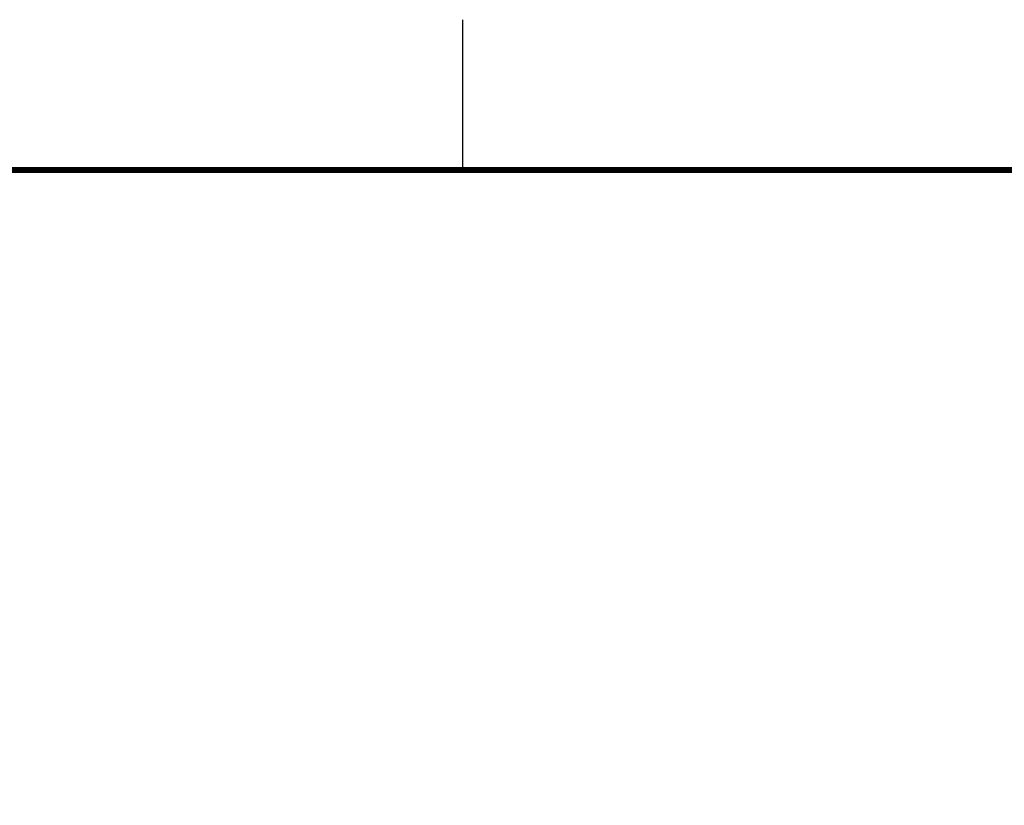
# Model space of a CAD drawing. Header units: inches. Extents: x 0 to 34, y 0 to 22.
# Tile 15 of 70: x 7 to 10.3, y 19.4 to 22. Entities that reach past the tile are written whole.
import ezdxf

# ---------------------------------------------------------------- set-up
doc = ezdxf.new("R2010")
doc.units = ezdxf.units.IN
doc.header["$LTSCALE"] = 1.87
doc.header["$MEASUREMENT"] = 0
doc.layers.get('0').update_dxf_attribs({"linetype": 'CONTINUOUS'})
doc.layers.add('DIMENSIONS', color=7, linetype='CONTINUOUS')
doc.styles.get("Standard").update_dxf_attribs({"font": 'txt', "width": 0.8})
doc.dimstyles.new('DIMSTYLE_1', dxfattribs={"dimtxt": 0.125, "dimasz": 0.18, "dimexe": 0.18, "dimexo": 0.0625, "dimgap": 0.09, "dimtad": 0, "dimtih": 1, "dimtoh": 1, "dimdec": 3, "dimzin": 4, "dimdsep": 46, "dimtxsty": 'STANDARD', "dimblk": '_FILLED', "dimblk1": '_FILLED', "dimblk2": '_FILLED', "dimcen": 0.09, "dimadec": 0, "dimazin": 0, "dimtp": 0.01, "dimtm": 0.01, "dimtfac": 1, "dimtdec": 3, "dimtofl": 0, "dimtmove": 0, "dimatfit": 3, "dimldrblk": '_FILLED', "dimfxl": 1, "dimtolj": 1, "dimtzin": 4, "dimarcsym": 0})

# ---------------------------------------------------------------- blocks, each defined once
blk = doc.blocks.new('*D9')
at = {"layer": 'DIMENSIONS', "color": 2, "linetype": 'CONTINUOUS'}
blk.add_line((11.2141, 16.1232), (11.2141, 18.4721), dxfattribs=at)
at = {"layer": 'DIMENSIONS', "color": 2, "linetype": 'CONTINUOUS', "insert": (11.1516, 18.5346), "char_height": 0.125, "width": 1.425, "attachment_point": 1, "rotation": 90, "line_spacing_factor": 0.9}
blk.add_mtext('3.950{\\Ftxt.shx;\\W1.000000;\\H0.125000; }[100.33]', dxfattribs=at)
blk = doc.blocks.new('_FILLED')
at = {"color": 0, "linetype": 'BYBLOCK'}
blk.add_solid([(0, 0), (-1, 0.174), (-1, -0.174)], dxfattribs=at)
blk = doc.blocks.new('*D11')
at = {"layer": 'DIMENSIONS', "color": 2, "linetype": 'CONTINUOUS'}
blk.add_line((13.0741, 16.1232), (13.0741, 18.4721), dxfattribs=at)
at = {"layer": 'DIMENSIONS', "color": 2, "linetype": 'CONTINUOUS', "insert": (13.0116, 18.5346), "char_height": 0.125, "width": 1.425, "attachment_point": 1, "rotation": 90, "line_spacing_factor": 0.9}
blk.add_mtext('5.810{\\Ftxt.shx;\\W1.000000;\\H0.125000; }[147.57]', dxfattribs=at)
blk = doc.blocks.new('*D12')
at = {"layer": 'DIMENSIONS', "color": 2, "linetype": 'CONTINUOUS'}
blk.add_line((14.2777, 17.7327), (14.2777, 18.4721), dxfattribs=at)
at = {"layer": 'DIMENSIONS', "color": 2, "linetype": 'CONTINUOUS', "insert": (14.2152, 18.5346), "char_height": 0.125, "width": 1.425, "attachment_point": 1, "rotation": 90, "line_spacing_factor": 0.9}
blk.add_mtext('7.014{\\Ftxt.shx;\\W1.000000;\\H0.125000; }[178.15]', dxfattribs=at)

msp = doc.modelspace()

# ---------------------------------------------------------------- linework, layer by layer
at = {"color": 2, "linetype": 'CONTINUOUS'}
msp.add_line((8.5, 21.5), (8.5, 22), dxfattribs=at)
at = {"color": 7, "linetype": 'CONTINUOUS', "const_width": 0.02}
msp.add_lwpolyline([(33.5, 21.5), (0.5, 21.5)], dxfattribs=at)

# ---------------------------------------------------------------- dimensions: what is measured, and where the dimension line sits
at = {"layer": 'DIMENSIONS', "color": 2, "linetype": 'CONTINUOUS'}
for feature_location, offset, origin, picture, middle in [((11.2141, 16.1232), (0, 2.3489), (7.2641, 17.6697), '*D9', (11.2141, 19.2471)), ((13.0741, 16.1232), (0, 2.3489), (7.2641, 16.0607), '*D11', (13.0741, 19.2471)), ((14.2777, 17.7327), (0, 0.7395), (7.2641, 17.6702), '*D12', (14.2777, 19.2471))]:
    dim = msp.add_ordinate_dim(feature_location=feature_location, offset=offset, dtype=1, origin=origin, dimstyle='DIMSTYLE_1', dxfattribs=at)
    dim.commit()
    dim.dimension.update_dxf_attribs({"geometry": picture, "text_midpoint": middle})

doc.saveas('drawing.dxf')
